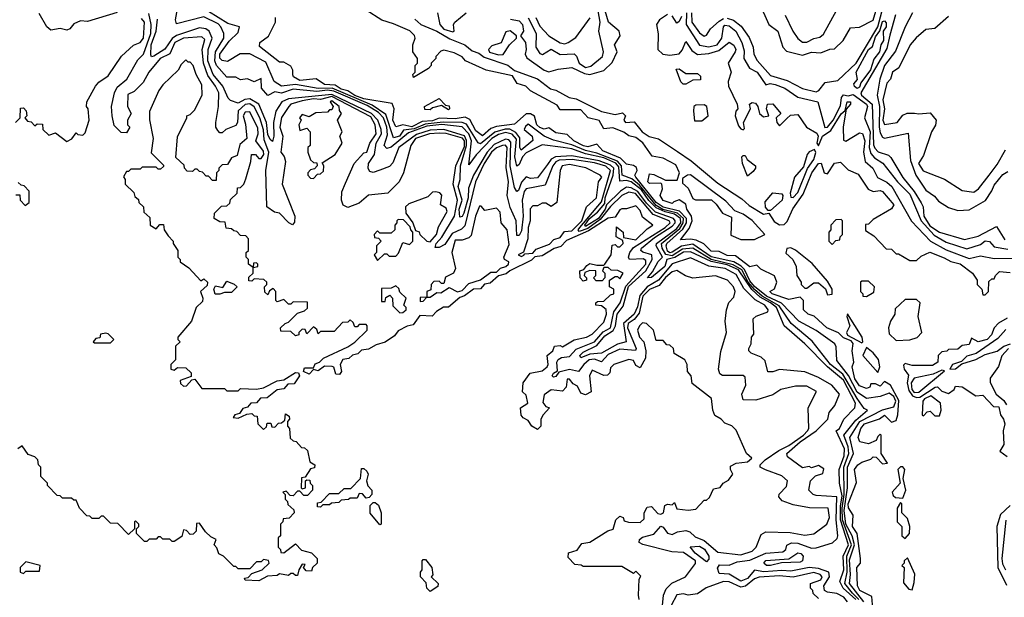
# Model space of a CAD drawing. Extents: x 2668140 to 2765664, y 823621 to 955240.
# Tile 205 of 256: x 2696698 to 2701009, y 868885 to 871416. Entities that reach past the tile are written whole.
import ezdxf

# ---------------------------------------------------------------- set-up
doc = ezdxf.new("R2010")
doc.units = 0

msp = doc.modelspace()

# ---------------------------------------------------------------- linework, layer by layer
at = {"layer": '0CON02XD'}
for points in [[(2699984.8, 870174.8), (2699940.6, 870200.6), (2699903.7, 870233.7), (2699845, 870319.2), (2699795, 870341.6), (2699725, 870355.7), (2699635, 870398.9), (2699605, 870397.5), (2699565.9, 870374.1), (2699531.2, 870365), (2699523.2, 870335), (2699465, 870285.8), (2699446.7, 870285), (2699469.2, 870310.8), (2699493.1, 870356.9), (2699512.5, 870375), (2699484.4, 870425), (2699485.6, 870435), (2699575, 870501.1), (2699592.5, 870525), (2699590.9, 870545), (2699565, 870563.4), (2699523.4, 870573.4), (2699485, 870590.8), (2699453.3, 870623.3), (2699420.4, 870670.4), (2699375.6, 870705.6), (2699355, 870711.3), (2699325, 870708.8), (2699321.2, 870771.2), (2699307.7, 870787.7), (2699255, 870811), (2699175, 870828), (2699115, 870850.4), (2699077.5, 870855), (2698985, 870868), (2698915, 870832.9), (2698899.5, 870815), (2698885, 870781.2), (2698875, 870774.2), (2698865.4, 870815), (2698872.6, 870892.6), (2698854.3, 870914.2), (2698825, 870921.1), (2698795, 870912.9), (2698765, 870894.6), (2698696.3, 870823.7), (2698665, 870780), (2698675.6, 870885), (2698665.2, 870915.2), (2698635, 870945.6), (2698545.8, 870955.8), (2698481.2, 870948.8), (2698400.3, 870919.7), (2698325, 870857.3), (2698305, 870850.8), (2698293.5, 870865), (2698308.5, 870911.5), (2698305.3, 870945), (2698290.8, 870985), (2698269, 871009), (2698219, 871039), (2698073.1, 871103.1), (2698045, 871107), (2697999.1, 871100.9), (2697895, 871110.5), (2697845, 871093.8), (2697815, 871099.2), (2697785, 871084), (2697756.2, 871115), (2697755, 871157.5), (2697725, 871143.3), (2697695, 871156.7), (2697665, 871152.5), (2697645, 871163.3), (2697605, 871164), (2697560, 871215), (2697552.1, 871235), (2697555.5, 871275), (2697591.9, 871335), (2697592.5, 871355), (2697579.2, 871385), (2697567.1, 871397.1), (2697505, 871427.8), (2697385, 871396.7), (2697380.6, 871415), (2697394.4, 871495)], [(2699935, 871490), (2699977.5, 871395), (2700017.5, 871365), (2700040, 871295), (2700055, 871277.5), (2700125, 871260), (2700165, 871273.3), (2700205, 871270), (2700245, 871286.7), (2700265, 871287.5), (2700303.3, 871325), (2700335, 871380), (2700375, 871382.5), (2700435, 871413.3), (2700465, 871518.8)], [(2700372.5, 868875), (2700345, 868903.3), (2700310.4, 868945), (2700321.1, 868995), (2700319.3, 869065), (2700340.3, 869115), (2700300.4, 869225), (2700299.4, 869275), (2700308.4, 869335), (2700306.9, 869455), (2700328.2, 869515), (2700325.5, 869545), (2700305.7, 869595), (2700358.5, 869661.5), (2700410, 869705), (2700395, 869712.5), (2700365, 869755.7), (2700302.4, 869862.4), (2700248.6, 869905), (2700167.7, 870007.7), (2700076, 870085), (2700022.6, 870162.6), (2699949.2, 870205), (2699915, 870233.7), (2699887.9, 870265), (2699859.2, 870319.2), (2699821.7, 870341.7), (2699725, 870365.3), (2699645, 870414.5), (2699600, 870410), (2699555, 870381.2), (2699527.4, 870387.4), (2699511.2, 870415), (2699508.1, 870435), (2699588.5, 870501.5), (2699603.6, 870525), (2699604, 870545), (2699577.7, 870567.7), (2699514.6, 870584.6), (2699485, 870601.4), (2699411.1, 870691.1), (2699377.9, 870717.9), (2699336.2, 870735), (2699333.3, 870775), (2699315.8, 870795.8), (2699225, 870831.5), (2699175, 870841.8), (2699115, 870867.3), (2699035, 870887.1), (2698995, 870905.8), (2698925, 870958), (2698912.1, 870947.9), (2698907.5, 870935), (2698942, 870905), (2698944.2, 870885.8), (2698893.9, 870843.9), (2698887.5, 870855), (2698888.3, 870898.3), (2698870.8, 870920.8), (2698844.5, 870935.5), (2698824, 870936), (2698777.9, 870922.1), (2698715, 870871.2), (2698705.9, 870875.9), (2698655, 870957.5), (2698635.5, 870965.5), (2698552.7, 870967.3), (2698472.7, 870957.2), (2698425, 870936.9), (2698379.1, 870930.9), (2698361.4, 870905), (2698335, 870898), (2698300.9, 871000.9), (2698241.5, 871041.5), (2698065.8, 871115.8), (2698005, 871113.8), (2697905, 871132.2), (2697845, 871123.8), (2697812.5, 871145), (2697775, 871230), (2697705, 871266), (2697663.6, 871266.4), (2697607.3, 871232.7), (2697585, 871236.7), (2697575, 871247.5), (2697574.3, 871265), (2697615, 871321.2), (2697655, 871360), (2697660, 871385), (2697608.8, 871398.8), (2697525, 871450.8)], [(2700433.9, 868836.1), (2700429.2, 868889.2), (2700376.7, 868915), (2700366.2, 868935), (2700363.3, 869015), (2700380, 869035), (2700380, 869055), (2700364.2, 869164.2), (2700344.2, 869195), (2700347.5, 869245), (2700326.7, 869276.7), (2700326, 869295), (2700361.7, 869388.3), (2700353.3, 869445), (2700367.5, 869465), (2700385, 869477.5), (2700425, 869490), (2700435, 869500), (2700448.3, 869498.3), (2700475, 869470), (2700497, 869473), (2700470, 869515), (2700470, 869595), (2700465, 869600), (2700455, 869590), (2700448.3, 869571.7), (2700415, 869557.5), (2700376.4, 869566.4), (2700368.8, 869585), (2700381.2, 869625), (2700397.5, 869645), (2700463, 869667), (2700485, 869682.5), (2700515, 869652.5), (2700535, 869660), (2700543.1, 869685), (2700547.8, 869747.8), (2700511.2, 869815), (2700485, 869830), (2700465, 869810), (2700445, 869820), (2700425, 869820), (2700420, 869805), (2700405, 869800), (2700375, 869811.2), (2700355, 869842.5), (2700343.3, 869895), (2700350, 869915), (2700343.3, 869965), (2700347.5, 869997.5), (2700338.3, 870008.3), (2700305, 870022.5), (2700283.6, 870043.6), (2700232.5, 870065), (2700177, 870117), (2700150, 870125), (2700130, 870145), (2700130, 870185), (2700115, 870200), (2700065, 870190), (2699992.5, 870215), (2699982.5, 870225), (2700003.3, 870236.7), (2700013.3, 870265), (2700003.3, 870293.3), (2699943, 870323), (2699925, 870340), (2699895, 870332.5), (2699831.7, 870381.7), (2699795, 870382), (2699760, 870400), (2699725, 870401.2), (2699693.3, 870433.3), (2699659.4, 870449.4), (2699635, 870454.2), (2699590.7, 870450.7), (2699629.4, 870500.6), (2699642, 870535), (2699640, 870555), (2699618.8, 870585), (2699615, 870607.5), (2699585, 870626.7), (2699561.7, 870618.3), (2699555, 870610), (2699515, 870623.3), (2699502.5, 870645), (2699512.5, 870675), (2699510, 870695), (2699505, 870700), (2699455, 870697.5), (2699447.5, 870705), (2699455, 870740), (2699475, 870737.5), (2699525, 870712.5), (2699577, 870713), (2699586.7, 870745), (2699570.3, 870780.3), (2699515, 870808.8), (2699467, 870817), (2699425.8, 870875.8), (2699395, 870900), (2699365, 870906.7), (2699342.7, 870922.7), (2699295, 870941.2), (2699255, 870937.5), (2699235, 870973.3), (2699187.5, 870985), (2699155, 871020), (2699065, 871020), (2699050.7, 871040.7), (2698935, 871103.3), (2698914.2, 871124.2), (2698876.4, 871136.4), (2698855, 871170), (2698740, 871195), (2698650, 871235), (2698635, 871252.5), (2698600.7, 871270.7), (2698555, 871282.5), (2698541.7, 871278.3), (2698520, 871255), (2698520, 871245), (2698500, 871225), (2698500, 871215), (2698488.3, 871201.7), (2698421.7, 871161.7), (2698420, 871175), (2698430, 871185), (2698430, 871215), (2698440, 871225), (2698440, 871245), (2698420, 871275), (2698420, 871305), (2698430, 871335), (2698427, 871347), (2698406.1, 871366.1), (2698335, 871397.5), (2698283, 871413), (2698215, 871457.5)], [(2698847.5, 871417.5), (2698885, 871411.2), (2698898.8, 871395), (2698903.3, 871365), (2698890, 871345), (2698912, 871315), (2698915.8, 871285), (2698911.2, 871265), (2698918, 871248), (2698994.2, 871194.2), (2699015, 871186.7), (2699055, 871198.8), (2699115, 871206), (2699170.3, 871180.3), (2699194.1, 871175.9), (2699255, 871193.3), (2699292.3, 871227.7), (2699313.3, 871275), (2699302.5, 871305), (2699326.7, 871345), (2699322.5, 871365), (2699276.7, 871405), (2699261.2, 871455)], [(2698925, 871423.3), (2698959.2, 871355), (2698957.5, 871295), (2698975, 871267.5), (2698987, 871263), (2699025, 871286.7), (2699063.8, 871263.8), (2699125, 871266.2), (2699135.9, 871255.9), (2699148, 871225), (2699175, 871206), (2699198.3, 871211.7), (2699250, 871255), (2699253.8, 871275), (2699233.8, 871365), (2699239.2, 871405), (2699231.4, 871455)], [(2699795, 871422.9), (2699823.4, 871413.4), (2699857.4, 871387.4), (2699892.5, 871337.5), (2699910, 871295), (2699912.5, 871265), (2699926.4, 871236.4), (2699985, 871171.4), (2700058.7, 871148.7), (2700125, 871114), (2700185, 871100), (2700197.5, 871105), (2700225, 871140), (2700280.7, 871149.3), (2700360, 871225), (2700455.2, 871384.8), (2700478.6, 871471.4)], [(2700050, 871435), (2700082.5, 871365), (2700105, 871332.5), (2700125, 871316.7), (2700145, 871316.7), (2700175, 871333.3), (2700200.7, 871339.3), (2700217.7, 871352.3), (2700273.9, 871456.1)], [(2696680, 870965), (2696700, 870985), (2696701.7, 871028.3), (2696715, 871030), (2696727, 871017), (2696730, 870995), (2696720, 870985), (2696731.7, 870971.7), (2696748.3, 870968.3), (2696765, 870950), (2696775, 870960), (2696798.3, 870958.3), (2696800, 870935), (2696825, 870910), (2696855, 870920), (2696905, 870882.5), (2696926.4, 870893.6), (2696945, 870920), (2696953, 870913), (2696975, 870910), (2696985, 870920), (2697002.5, 870975), (2696997.5, 871025), (2696990, 871035), (2696992.5, 871055), (2697030, 871125), (2697045, 871142.5), (2697085, 871170), (2697143.6, 871256.4), (2697195.9, 871304.1), (2697225, 871316.2), (2697240, 871335), (2697244, 871405), (2697231.2, 871421.2)], [(2697125, 871446.7), (2696995, 871407.5), (2696965, 871410), (2696935, 871397.5), (2696917.5, 871375), (2696905, 871370), (2696875, 871377.5), (2696835, 871370), (2696817.5, 871385), (2696783, 871443)], [(2699394.5, 870654.5), (2699365, 870660), (2699335, 870645.8), (2699285, 870596.9), (2699240.1, 870539.9), (2699185, 870500.5), (2699148, 870488), (2699143.5, 870495), (2699150.4, 870505), (2699245, 870617.5), (2699284.3, 870755), (2699265, 870774.4), (2699215, 870789.2), (2699116.4, 870803.6), (2699060.2, 870799.8), (2699045, 870792.5), (2699032.9, 870775), (2698999.1, 870690.9), (2698915.7, 870674.3), (2698906.6, 870663.4), (2698897.8, 870625), (2698902.2, 870555), (2698895, 870490), (2698885, 870470), (2698875, 870470), (2698871.4, 870535), (2698845, 870592.5), (2698832.9, 870645), (2698838.6, 870705), (2698828.3, 870768.3), (2698832.5, 870855), (2698825.7, 870865.7), (2698812.5, 870865), (2698785, 870854.3), (2698764.4, 870835), (2698732.2, 870785), (2698693.1, 870705), (2698647.4, 870512.6), (2698632.6, 870497.4), (2698591.8, 870478.2), (2698558.9, 870431.1), (2698535, 870417.1), (2698517.5, 870417.5), (2698522.2, 870435), (2698546.9, 870463.1), (2698601.9, 870555), (2698614.2, 870624.2), (2698595.8, 870695), (2698607.5, 870775), (2698645, 870860), (2698645.7, 870885), (2698636.6, 870896.6), (2698565, 870916.7), (2698535, 870918.5), (2698492.5, 870915), (2698431.4, 870895), (2698410, 870865), (2698378.8, 870745), (2698360, 870705), (2698310, 870655), (2698225, 870646.7), (2698185, 870612.5), (2698135, 870592.5), (2698113.6, 870603.6), (2698107.5, 870625), (2698108.3, 870661.7), (2698125, 870700), (2698162.5, 870785), (2698205, 870832.5), (2698217.5, 870835), (2698231.2, 870875), (2698259.2, 870915), (2698254.3, 870955), (2698235, 870989.4), (2698065, 871078.9), (2698015, 871065.4), (2697985, 871069.2), (2697935, 871060.5), (2697885, 871045.7), (2697876.2, 871035), (2697845, 870987.5), (2697837.5, 870945), (2697850, 870905), (2697841.2, 870835), (2697856.1, 870816.1), (2697861.2, 870795), (2697846.7, 870695), (2697902.9, 870555), (2697901.7, 870528.3), (2697892.5, 870517.5), (2697875.8, 870525.8), (2697835, 870567.5), (2697813, 870573), (2697780, 870595), (2697775.8, 870755), (2697789.1, 870835), (2697768.9, 870888.9), (2697765, 870932.5), (2697750, 870985), (2697725, 871034), (2697705, 871046.9), (2697685, 871044.3), (2697655, 871016.2), (2697651.2, 870965), (2697645, 870952.5), (2697600, 870935), (2697585, 870920), (2697575, 870920), (2697565, 870930), (2697557.5, 870945), (2697557.5, 870965), (2697568.8, 871035), (2697570, 871095), (2697556, 871125), (2697521.7, 871171.7), (2697502.5, 871225), (2697497.5, 871285), (2697509.2, 871329.2), (2697495, 871341.2), (2697415, 871334.2), (2697377.5, 871315), (2697355, 871266.7), (2697313.3, 871245), (2697263.3, 871185), (2697239.3, 871140.7), (2697199.3, 871100.7), (2697171.7, 871088.3), (2697170, 871035), (2697186.7, 871005), (2697170, 870975), (2697170, 870955), (2697180, 870945), (2697165, 870920), (2697141.7, 870921.7), (2697111.7, 870951.7), (2697102.5, 870995), (2697100, 871035), (2697112.5, 871095), (2697125, 871120), (2697167.5, 871155), (2697215, 871240), (2697240, 871265), (2697271.9, 871355), (2697274.3, 871395), (2697262.9, 871442.9)], [(2700322.5, 868865), (2700305.8, 868885), (2700275, 868901.1), (2700235, 868906.9), (2700221.4, 868915), (2700219.4, 868935), (2700242.9, 868975), (2700240, 868995), (2700195, 869010.7), (2700155, 869015.4), (2700075, 868999.1), (2700035, 869002.5), (2699956.2, 868996.2), (2699915, 869004), (2699885, 868967.8), (2699855.7, 868955.7), (2699805, 868986.2), (2699760, 868990), (2699753, 869013), (2699762.5, 869027.5), (2699803.9, 869026.1), (2699838.9, 869041.1), (2699895, 869047.5), (2699965, 869078.5), (2700040, 869085), (2700052, 869095), (2700056.2, 869113.8), (2700076.9, 869123.1), (2700105, 869122.5), (2700165, 869100.8), (2700185, 869101.4), (2700256.4, 869123.6), (2700277.8, 869142.2), (2700280.8, 869155), (2700272.9, 869225), (2700275.6, 869325), (2700185, 869331.2), (2700172.5, 869335), (2700153.3, 869355), (2700160, 869395), (2700183, 869417), (2700215, 869427.5), (2700218.3, 869448.3), (2700195, 869462.5), (2700165, 869452.5), (2700155, 869457.5), (2700125, 869452.5), (2700060, 869500), (2700056.7, 869515), (2700115, 869565.6), (2700185.7, 869615), (2700236.7, 869665), (2700242.5, 869695), (2700267.5, 869725), (2700287.5, 869775), (2700254.1, 869814.1), (2700195, 869848), (2700135, 869873.3), (2700025, 869882.5), (2699995, 869872.5), (2699973, 869873), (2699961.7, 869921.7), (2699945, 869937.5), (2699900, 869955), (2699890, 869965), (2699890, 869975), (2699900, 869995), (2699902.5, 870025), (2699911.7, 870038.3), (2699910, 870105), (2699923, 870117), (2699973.3, 870135), (2699975.8, 870145), (2699960, 870165), (2699918.6, 870188.6), (2699868.6, 870238.6), (2699835, 870298.9), (2699787.5, 870325), (2699715.9, 870335.9), (2699635, 870372.5), (2699555, 870346.2), (2699495.3, 870274.7), (2699445.6, 870245), (2699412.5, 870207.5), (2699402.4, 870157.6), (2699388.2, 870125), (2699342.1, 870085), (2699353.3, 870005), (2699315, 869994.4), (2699245, 869954.3), (2699195, 869950), (2699155, 869934), (2699151.2, 869945), (2699165, 869959.2), (2699225, 869988.9), (2699259.8, 870030.2), (2699295.9, 870054.1), (2699307.1, 870075), (2699313.8, 870125), (2699339.9, 870160.1), (2699363.8, 870246.2), (2699438.8, 870315), (2699467.9, 870365), (2699465.7, 870385), (2699426.7, 870396.7), (2699418, 870405), (2699420.6, 870415), (2699478.1, 870461.9), (2699555, 870510.8), (2699567.5, 870525), (2699568.5, 870535), (2699560, 870545), (2699481.7, 870571.7), (2699441.7, 870611.7), (2699405, 870662.5), (2699375, 870679.2), (2699355, 870681.8), (2699328.1, 870665), (2699267.5, 870605), (2699261.1, 870585), (2699232.5, 870545), (2699175, 870510), (2699172.9, 870515), (2699193.5, 870545), (2699228, 870572), (2699259.6, 870610.4), (2699260.8, 870635), (2699296.7, 870735), (2699298.9, 870765), (2699285, 870778.1), (2699235, 870797.2), (2699115, 870819.6), (2699044.6, 870815.4), (2699025.4, 870804.6), (2699008.3, 870781.7), (2698965, 870722.5), (2698935, 870720), (2698915, 870727.5), (2698895, 870703.3), (2698882.5, 870667.5), (2698875, 870662.5), (2698865, 870680), (2698845.9, 870775), (2698848.6, 870878.6), (2698839.2, 870889.2), (2698825, 870891.8), (2698775, 870868.2), (2698744.6, 870835), (2698684.6, 870735), (2698663, 870677), (2698661.5, 870635), (2698642.1, 870567.9), (2698635, 870553.3), (2698625, 870550), (2698622.9, 870585), (2698635.8, 870624.2), (2698617.5, 870685), (2698626.2, 870715), (2698627.5, 870775), (2698654.8, 870865), (2698655, 870886), (2698645, 870906.7), (2698555, 870934.6), (2698495, 870931.6), (2698435, 870911.9), (2698358.1, 870855), (2698331.2, 870788.8), (2698317.7, 870772.3), (2698275, 870756.7), (2698245, 870746.7), (2698231.2, 870751.2), (2698224, 870764), (2698225.7, 870785), (2698252.2, 870825), (2698258.2, 870875), (2698281.5, 870915), (2698280.4, 870935), (2698265.4, 870975), (2698238.5, 871005), (2698065, 871088.5), (2697875, 871068.5), (2697846.2, 871055), (2697819.2, 871015), (2697808.6, 870965), (2697811.2, 870905), (2697805, 870882.5), (2697795, 870890), (2697785, 870912.5), (2697778.6, 870965), (2697745.4, 871045.4), (2697705, 871068.5), (2697683.6, 871066.4), (2697655, 871050), (2697621.1, 871061.1), (2697611.1, 871071.1), (2697586.9, 871125), (2697545.5, 871175), (2697522.1, 871235), (2697523.3, 871285), (2697541.4, 871335), (2697528, 871365), (2697512.5, 871375), (2697485, 871379.2), (2697383.9, 871346.1), (2697366.1, 871333.9), (2697333.8, 871286.2), (2697285, 871256.2), (2697275, 871253.3), (2697271.7, 871261.7), (2697273.5, 871305), (2697295.5, 871365), (2697301.4, 871418.6)], [(2700393.6, 868865), (2700330.6, 868945), (2700335.6, 868985), (2700331.5, 869048.5), (2700352.8, 869115), (2700342.3, 869155), (2700314.7, 869205), (2700308.2, 869265), (2700322.9, 869365), (2700322.9, 869455), (2700349.4, 869515), (2700332.5, 869585), (2700376.9, 869655), (2700475, 869706.5), (2700525, 869720), (2700533.9, 869745), (2700525.2, 869765.2), (2700505, 869778.9), (2700465, 869764.4), (2700405.8, 869755.8), (2700365, 869784.3), (2700327.3, 869857.3), (2700275, 869922.5), (2700273, 869983), (2700266.7, 869995), (2700185, 870054), (2700110, 870095), (2700033.5, 870173.5), (2699968.1, 870205), (2699915, 870246.4), (2699895, 870272.2), (2699871.4, 870321.4), (2699856.3, 870336.3), (2699824.2, 870354.2), (2699725, 870377.1), (2699645, 870432.1), (2699595, 870423.8), (2699555, 870396.7), (2699545, 870394.6), (2699535, 870401.4), (2699527.8, 870425), (2699531.1, 870435), (2699601.6, 870498.4), (2699617.1, 870525), (2699617.9, 870545), (2699586.8, 870576.8), (2699515, 870594.2), (2699484.6, 870615), (2699395.8, 870725), (2699392, 870735), (2699401.2, 870755), (2699398, 870768), (2699385, 870777.5), (2699355, 870783.3), (2699328.5, 870808.5), (2699251.7, 870841.7), (2699225, 870870), (2699185, 870859.2), (2699167.1, 870862.9), (2699123.8, 870885), (2699095, 870913.3), (2699045, 870920), (2699015, 870941.2), (2698995, 870935.8), (2698975, 870943.5), (2698962.9, 870955), (2698952.3, 870992.3), (2698935, 871003.8), (2698915, 871003.3), (2698865, 870958), (2698785, 870948.1), (2698760.9, 870939.1), (2698725, 870906.2), (2698695, 870928), (2698668.5, 870978.5), (2698648.8, 870988.8), (2698605, 870981.1), (2698535, 870984.4), (2698505, 870972.5), (2698460.9, 870969.1), (2698415, 870946.4), (2698375, 870954.4), (2698345, 870946.7), (2698331.9, 870975), (2698338, 871025), (2698328.3, 871048.3), (2698205, 871068.5), (2698165, 871083.9), (2698135, 871103.5), (2698105, 871111.5), (2698079.4, 871129.4), (2698032.3, 871132.3), (2697996.1, 871156.1), (2697925, 871149.2), (2697897.5, 871165), (2697893.8, 871173.8), (2697893.3, 871195), (2697885, 871212.5), (2697855, 871230), (2697835, 871230), (2697748.3, 871298.3), (2697750, 871315), (2697787, 871343), (2697817.5, 871405), (2697817.5, 871425)], [(2698428, 871418), (2698454, 871394), (2698525, 871365.8), (2698581.4, 871331.4), (2698647.5, 871305), (2698679.2, 871279.2), (2698708.3, 871268.3), (2698731.4, 871251.4), (2698835.8, 871215.8), (2698865, 871193.3), (2698965, 871156.7), (2699022.7, 871112.7), (2699045, 871107.5), (2699104, 871074), (2699135, 871068.8), (2699245, 871013.8), (2699305, 871000), (2699337, 871007), (2699350, 870995), (2699342.5, 870975), (2699350, 870965), (2699388.3, 870968.3), (2699424, 870924), (2699454.2, 870904.2), (2699495, 870893.8), (2699578.8, 870838.8), (2699637.5, 870797.5), (2699755, 870698.8), (2699860.3, 870630.3), (2699892.2, 870602.2), (2699955, 870564), (2699978.3, 870568.3), (2700001.8, 870531.8), (2700025, 870516.7), (2700045, 870518.6), (2700058.9, 870531.1), (2700083.4, 870586.6), (2700128.8, 870651.2), (2700166.2, 870745), (2700195, 870786.2), (2700206.4, 870786.4), (2700220, 870745), (2700235, 870740), (2700265, 870787.5), (2700291.7, 870791.7), (2700325, 870757.5), (2700369.3, 870739.3), (2700413.6, 870673.6), (2700435, 870662.5), (2700465, 870666.7), (2700475, 870662.5), (2700526, 870605), (2700515, 870587.5), (2700435, 870540), (2700415, 870520), (2700401.7, 870518.3), (2700401.7, 870491.7), (2700438.3, 870468.3), (2700491.7, 870411.7), (2700515, 870410), (2700535, 870390), (2700545, 870390), (2700595, 870360), (2700625, 870360), (2700645, 870380), (2700683.3, 870396.7), (2700745, 870372.5)], [(2698527.5, 871445), (2698537.5, 871395), (2698555, 871374.3), (2698595, 871362.5), (2698600, 871365), (2698597.5, 871395), (2698602.5, 871405), (2698652.5, 871445)], [(2698958, 871425), (2698975, 871386.7), (2699014.2, 871344.2), (2699065, 871314), (2699085, 871310), (2699100, 871315), (2699133, 871337), (2699196.4, 871423.6)], [(2699535, 871438.8), (2699500, 871415), (2699486.2, 871395), (2699493.6, 871353.6), (2699492.5, 871285), (2699514.1, 871264.1), (2699545, 871260), (2699585, 871266.7), (2699598.3, 871281.7), (2699615, 871320), (2699640.5, 871280.5), (2699665, 871263.8), (2699715, 871267.1), (2699759.7, 871280.3), (2699805, 871316.7), (2699824.2, 871304.2), (2699833.8, 871285), (2699831.2, 871275), (2699800, 871225), (2699812.5, 871185), (2699800, 871145), (2699801.2, 871125), (2699840, 871045), (2699842.5, 871025), (2699833.3, 871015), (2699831.2, 870995), (2699845, 870950), (2699855, 870937.5), (2699865, 870932.5), (2699871.7, 870938.3), (2699867.5, 870965), (2699897.5, 871025), (2699893.3, 871045), (2699905, 871052.5), (2699919.3, 871049.3), (2699930, 871035), (2699937.5, 871005), (2699955, 870990), (2699977.5, 870995), (2699967.5, 871025), (2699972.5, 871045), (2699995, 871047.5), (2700030, 871005), (2700010, 870985), (2700012.5, 870965), (2700025, 870950), (2700057, 870983), (2700073, 870997), (2700105, 871000), (2700142.5, 870945), (2700188.8, 870918.8), (2700193.8, 870905), (2700187.5, 870875), (2700195, 870862.5), (2700213.3, 870905), (2700249.3, 870930.7), (2700295, 871003.8), (2700311.7, 871018.3), (2700321.2, 871055), (2700335, 871056), (2700336.2, 871045), (2700316.4, 871023.6), (2700313, 871007), (2700303.8, 870945), (2700305, 870887.5), (2700315, 870883.8), (2700375, 870920), (2700387.7, 870917.7), (2700398.9, 870885), (2700392, 870835), (2700400, 870795), (2700433.3, 870765), (2700454.1, 870724.1), (2700495, 870703.8), (2700516.2, 870685), (2700603.1, 870533.1), (2700685.7, 870445.7), (2700755, 870407.5), (2700855, 870370), (2700905, 870381.2), (2700965, 870368.8), (2701055, 870371.2)], [(2699595, 871430), (2699585, 871407.5), (2699575, 871400), (2699555, 871432.5)], [(2699617.8, 871445), (2699615.7, 871395), (2699674.4, 871304.4), (2699715, 871296), (2699751.2, 871305), (2699772.5, 871335), (2699778.8, 871385), (2699785, 871391.2), (2699805, 871388.8), (2699833.8, 871365), (2699860, 871315), (2699869.5, 871279.5), (2699869.2, 871245), (2699892.9, 871202.9), (2699926.2, 871185), (2699965, 871130), (2699984, 871136), (2700005, 871131.2), (2700047.5, 871115), (2700105, 871076.7), (2700192.5, 871055), (2700222.7, 870942.7), (2700235, 870944.2), (2700259.4, 870975), (2700291.5, 871038.5), (2700295.8, 871074.2), (2700305, 871086), (2700325, 871082.5), (2700347.7, 871087.7), (2700405.8, 871045), (2700410, 871035), (2700397.5, 870985), (2700422.2, 870925), (2700417.8, 870855), (2700425, 870830), (2700440.9, 870810.9), (2700477, 870787), (2700542, 870705), (2700595, 870651.2), (2700644.5, 870534.5), (2700701.2, 870471.2), (2700755, 870440.8), (2700845, 870412), (2700905, 870431.2), (2700925, 870446.7), (2700943.6, 870443.6), (2700965, 870420), (2701025, 870410.8)], [(2699640, 871445), (2699640.8, 871405), (2699675, 871357.5), (2699695, 871343.3), (2699705, 871347.5), (2699722.5, 871375), (2699760.7, 871409.3), (2699779.1, 871420.9)], [(2700365, 871114.2), (2700352.7, 871122.7), (2700350, 871135), (2700366.1, 871153.9), (2700360.6, 871185), (2700414.4, 871285), (2700431.7, 871298.3), (2700445, 871340), (2700463.8, 871366.2), (2700475, 871407.5), (2700485, 871411.2), (2700491.7, 871401.7), (2700491.9, 871385), (2700479.2, 871365), (2700479.4, 871325), (2700468, 871305), (2700462, 871275), (2700437.9, 871242.1), (2700423.8, 871196.2), (2700381.2, 871138.8), (2700375, 871120), (2700365, 871114.2)], [(2700532.5, 871437.5), (2700507.7, 871347.7), (2700495, 871288.8), (2700380.8, 871095), (2700384.2, 871085), (2700430.9, 871045), (2700436.8, 870866.8), (2700442.6, 870852.6), (2700456.7, 870836.7), (2700502, 870822), (2700512.3, 870812.3), (2700564.5, 870724.5), (2700615, 870662.5), (2700645, 870613.8), (2700653.1, 870595), (2700656.9, 870555), (2700683.2, 870513.2), (2700725, 870484.4), (2700835, 870452), (2700895, 870467.5), (2700975, 870510), (2701011.5, 870451.5)], [(2700606.7, 871445), (2700574.4, 871385), (2700532.4, 871277.6), (2700484.5, 871215), (2700464.3, 871155), (2700452.9, 871085), (2700461.8, 871035), (2700460.8, 870945), (2700465, 870920), (2700475, 870901.2), (2700485, 870896.2), (2700588.3, 870918.3), (2700598.7, 870798.7), (2700621.4, 870735), (2700665, 870668.8), (2700703, 870643), (2700720.7, 870620.7), (2700765, 870592.5), (2700805, 870580), (2700855, 870582.5), (2700925.9, 870624.1), (2700954.2, 870665.8), (2700965, 870690), (2701003, 870737), (2701025, 870750)], [(2700765, 871430), (2700705, 871377.5), (2700665, 871372.5), (2700623.6, 871336.4), (2700597.5, 871305), (2700546.7, 871205), (2700520, 871185), (2700510, 871155), (2700495, 871137.5), (2700477.5, 871065), (2700484.2, 871025), (2700477.5, 870975), (2700485, 870956.7), (2700540, 870965), (2700565, 870997.5), (2700583.6, 871006.4), (2700616.4, 871006.4)], [(2698795, 871262), (2698815, 871263.3), (2698842.5, 871305), (2698872.5, 871335), (2698872.5, 871345), (2698845, 871366.7), (2698827, 871363), (2698806.2, 871313.8), (2698765, 871301.2), (2698750, 871285), (2698755, 871272.9), (2698795, 871262)], [(2699415, 869890), (2699395, 869900), (2699385, 869922.5), (2699365, 869926.7), (2699300, 869905), (2699285, 869890), (2699281.7, 869868.3), (2699271.7, 869858.3), (2699255, 869857.5), (2699205, 869880), (2699193.3, 869855), (2699200, 869785), (2699175, 869772.5), (2699155, 869780), (2699140, 869810), (2699120.7, 869820.7), (2699105, 869840), (2699095, 869840), (2699090, 869805), (2699075, 869787.5), (2699025, 869793.3), (2698995, 869772.5), (2698988.3, 869738.3), (2699001.7, 869721.7), (2699017.5, 869715), (2698990, 869685), (2698980, 869665), (2698980, 869635), (2698965, 869620), (2698940, 869635), (2698925, 869660), (2698901.7, 869671.7), (2698893, 869683), (2698890, 869715), (2698922.5, 869735), (2698915, 869770), (2698900, 869785), (2698902.5, 869825), (2698933.6, 869866.4), (2698985, 869876.7), (2699007.5, 869895), (2699012.5, 869905), (2699007.5, 869945), (2699032.5, 869965), (2699040, 869985), (2699065, 869987.5), (2699075, 869982.5), (2699125, 870013.3), (2699180, 870025), (2699205, 870037.5), (2699255, 870090), (2699266.7, 870125), (2699266.2, 870146.2), (2699245, 870162.5), (2699220, 870165), (2699220, 870175), (2699228.3, 870181.7), (2699255, 870182.5), (2699285, 870210), (2699300, 870215), (2699300, 870235), (2699280, 870245), (2699280, 870275), (2699305, 870290), (2699315, 870290), (2699325, 870280), (2699340, 870305), (2699316.4, 870316.4), (2699288.3, 870318.3), (2699275, 870330), (2699255, 870330), (2699250, 870315), (2699260, 870305), (2699260, 870285), (2699248.3, 870271.7), (2699221.7, 870271.7), (2699210, 870285), (2699220, 870295), (2699220, 870315), (2699195, 870317.5), (2699171.7, 870308.3), (2699170, 870295), (2699180, 870285), (2699180, 870275), (2699165, 870270), (2699152.5, 870285), (2699150, 870315), (2699168.3, 870321.7), (2699180.7, 870339.3), (2699195, 870347.5), (2699225, 870340), (2699255, 870340), (2699260, 870345), (2699287.5, 870385), (2699291.7, 870428.3), (2699305, 870430), (2699315, 870420), (2699325, 870420), (2699340, 870435), (2699338.3, 870448.3), (2699310, 870465), (2699311.7, 870508.3), (2699340, 870485), (2699341.7, 870461.7), (2699395, 870451.2), (2699445, 870500), (2699470, 870515), (2699425, 870550), (2699415, 870580), (2699395, 870600), (2699355, 870587.5), (2699335, 870587.5), (2699325, 870582.5), (2699305, 870550), (2699275, 870546.7), (2699189.1, 870490.9), (2699091.9, 870448.1), (2699068, 870422), (2699037.4, 870412.6), (2698985, 870381.5), (2698952.9, 870377.1), (2698938.5, 870361.5), (2698844.2, 870315.8), (2698828.3, 870301.7), (2698795, 870293.8), (2698758.5, 870261.5), (2698732.4, 870257.6), (2698715, 870237.1), (2698685, 870234.3), (2698645, 870206), (2698625, 870199.2), (2698575, 870156), (2698554.2, 870155.8), (2698522.9, 870137.1), (2698503.7, 870116.3), (2698450.7, 870119.3), (2698420.7, 870079.3), (2698395, 870073.5), (2698355, 870051.9), (2698339.4, 870030.6), (2698297.9, 870002.1), (2698258.6, 869991.4), (2698225, 869972), (2698195, 869968.1), (2698178.3, 869951.7), (2698155, 869945.8), (2698138.7, 869931.3), (2698113.3, 869926.7), (2698101.2, 869905), (2698106.7, 869875), (2698098.8, 869861.2), (2698082, 869862), (2698073, 869893), (2698066.4, 869896.4), (2698032.5, 869897.5), (2698005, 869877.5), (2697985, 869882.5), (2697965, 869862), (2697940, 869875), (2697945, 869890), (2697985, 869890), (2697992, 869908), (2698010, 869915), (2698027.5, 869932.5), (2698135, 869982.5), (2698165, 870002.5), (2698220, 870055), (2698220, 870075), (2698215, 870080), (2698185, 870080), (2698175, 870070), (2698165, 870070), (2698158.3, 870088.3), (2698145, 870100), (2698135, 870090), (2698111.7, 870088.3), (2698075, 870050), (2698015, 870050), (2698005, 870040), (2697998.3, 870058.3), (2697985, 870070), (2697955, 870040), (2697948.3, 870058.3), (2697935, 870060), (2697920, 870045), (2697920, 870035), (2697905, 870030), (2697885, 870050), (2697841.7, 870051.7), (2697840, 870065), (2697860, 870085), (2697875, 870090), (2697915, 870130), (2697945, 870140), (2697958.3, 870151.7), (2697958.3, 870178.3), (2697895, 870180), (2697885, 870170), (2697875, 870170), (2697855, 870190), (2697825, 870180), (2697820, 870185), (2697820, 870225), (2697808.3, 870238.3), (2697791.7, 870228.3), (2697785, 870210), (2697771.7, 870221.7), (2697770, 870245), (2697780, 870255), (2697780, 870265), (2697767.5, 870277.5), (2697725, 870280), (2697715, 870270), (2697701.7, 870271.7), (2697701.7, 870288.3), (2697720, 870305), (2697720, 870330), (2697740, 870335), (2697740, 870345), (2697735, 870350), (2697721.7, 870348.3), (2697720, 870330), (2697700, 870345), (2697700, 870365), (2697690, 870375), (2697690, 870395), (2697700, 870405), (2697700, 870455), (2697688.3, 870468.3), (2697665, 870470), (2697648.3, 870488.3), (2697635, 870490), (2697625, 870500), (2697601.7, 870501.7), (2697598.3, 870528.3), (2697575, 870530), (2697550, 870545), (2697551.7, 870568.3), (2697581.7, 870598.3), (2697605, 870600), (2697618.3, 870611.7), (2697621.7, 870628.3), (2697650, 870655), (2697651.7, 870678.3), (2697665, 870680), (2697680, 870695), (2697688.3, 870718.3), (2697710, 870795), (2697712.5, 870825), (2697730, 870825), (2697745, 870807.5), (2697755, 870807.5), (2697767.1, 870825), (2697765, 870840), (2697732.5, 870885), (2697742, 870915), (2697740.3, 870940.3), (2697705, 871011.2), (2697685, 871010), (2697676.2, 870995), (2697687.3, 870957.3), (2697692.5, 870895), (2697661.7, 870868.3), (2697650, 870820), (2697625, 870810), (2697608.3, 870781.7), (2697585, 870780), (2697570, 870765), (2697570, 870755), (2697560, 870745), (2697558.3, 870711.7), (2697541.7, 870711.7), (2697525, 870730), (2697515, 870730), (2697498.3, 870748.3), (2697485, 870750), (2697475, 870760), (2697465, 870760), (2697455, 870750), (2697431.7, 870751.7), (2697420, 870765), (2697418.3, 870778.3), (2697381.7, 870811.7), (2697388.3, 870901.7), (2697430, 870985), (2697430, 870995), (2697445, 871000), (2697465, 871020), (2697497, 871087), (2697495, 871130), (2697470, 871175), (2697457.5, 871215), (2697445, 871230), (2697435, 871230), (2697425, 871240), (2697405, 871220), (2697392.5, 871195), (2697325, 871130), (2697307.5, 871105), (2697267, 871013), (2697267, 870977), (2697282.5, 870895), (2697273, 870833), (2697328.3, 870778.3), (2697328.3, 870771.7), (2697315, 870760), (2697305, 870760), (2697295, 870770), (2697235, 870770), (2697225, 870760), (2697185, 870760), (2697175, 870750), (2697165, 870750), (2697152.5, 870727.5), (2697160, 870715), (2697160, 870695), (2697198.3, 870658.3), (2697201.7, 870641.7), (2697218.3, 870628.3), (2697220, 870615), (2697240, 870595), (2697241.7, 870571.7), (2697268.3, 870548.3), (2697270, 870515), (2697295, 870500), (2697311.7, 870518.3), (2697328.3, 870518.3), (2697330, 870495), (2697348.3, 870468.3), (2697370, 870445), (2697370, 870435), (2697390, 870405), (2697390, 870375), (2697400, 870365), (2697400, 870355), (2697438.3, 870328.3), (2697491.7, 870271.7), (2697505, 870280), (2697520, 870265), (2697518.3, 870251.7), (2697490, 870225), (2697500, 870195), (2697498.3, 870181.7), (2697470, 870155), (2697450, 870095), (2697390, 870025), (2697390, 870015), (2697400, 870005), (2697380, 869985), (2697380, 869925), (2697360, 869905), (2697360, 869885), (2697375, 869880), (2697388.3, 869891.7), (2697425, 869890), (2697448.3, 869868.3), (2697448.3, 869851.7), (2697400, 869835), (2697401.7, 869821.7), (2697415, 869810), (2697428.3, 869811.7), (2697451.7, 869838.3), (2697465, 869840), (2697495, 869800), (2697595, 869800), (2697605, 869790), (2697655, 869790), (2697665, 869800), (2697735, 869797.5), (2697765, 869803.3), (2697825, 869833.3), (2697855, 869837.5), (2697905, 869870), (2697918.3, 869868.3), (2697922.5, 869855), (2697899.1, 869820.9), (2697871.4, 869818.6), (2697855, 869798.6), (2697825.7, 869794.3), (2697781.4, 869758.6), (2697752.3, 869757.7), (2697735, 869736.7), (2697710, 869735), (2697695, 869717.5), (2697675, 869712.5), (2697660, 869690), (2697640, 869685), (2697633.3, 869673.3), (2697655, 869670), (2697693, 869687), (2697715, 869690), (2697725, 869680), (2697738.3, 869678.3), (2697740, 869645), (2697765, 869620), (2697778.3, 869631.7), (2697781.7, 869648.3), (2697798.3, 869648.3), (2697801.7, 869631.7), (2697815, 869630), (2697831.7, 869648.3), (2697845, 869650), (2697858.3, 869661.7), (2697861.7, 869688.3), (2697878.3, 869678.3), (2697880, 869665), (2697870, 869655), (2697870, 869635), (2697880, 869625), (2697881.7, 869581.7), (2697895, 869570), (2697908.3, 869568.3), (2697931.7, 869541.7), (2697945, 869540), (2697958.3, 869528.3), (2697968.3, 869478.3), (2697990, 869465), (2697988.3, 869451.7), (2697971.7, 869448.3), (2697948.3, 869411.7), (2697931.7, 869408.3), (2697930, 869365), (2697935, 869360)], [(2699615, 871132.5), (2699603, 871133), (2699593, 871143), (2699571.7, 871198.3), (2699585, 871200), (2699615, 871180), (2699665, 871180), (2699678.3, 871168.3), (2699678.3, 871151.7), (2699645, 871150), (2699615, 871132.5)], [(2698575, 871020), (2698545, 871040), (2698505, 871030), (2698495, 871020), (2698471.7, 871021.7), (2698470, 871035), (2698535, 871070), (2698561.7, 871041.7), (2698578.3, 871038.3), (2698580, 871025), (2698575, 871020)], [(2697985, 870720), (2698001.7, 870738.3), (2698015, 870740), (2698028.3, 870751.7), (2698030, 870775), (2698021.7, 870788.3), (2698080, 870825), (2698110, 870875), (2698100, 870905), (2698110, 870925), (2698090, 870975), (2698107.5, 871005), (2698098.3, 871018.3), (2698097.5, 871035), (2698065, 871060), (2698057.5, 871055), (2698070, 871035), (2698065, 871020), (2698055, 871020), (2698045, 871010), (2697995, 871007.5), (2697965, 870990), (2697935, 871000), (2697922.5, 870985), (2697930, 870975), (2697920, 870955), (2697925, 870930), (2697955, 870940), (2697970, 870925), (2697970, 870865), (2697960, 870855), (2697960, 870835), (2697971.7, 870801.7), (2697985, 870790), (2697998.3, 870788.3), (2698000, 870775), (2697988.3, 870761.7), (2697971.7, 870758.3), (2697960, 870745), (2697960, 870735), (2697971.7, 870721.7), (2697985, 870720)], [(2699685, 870972.5), (2699712.5, 870995), (2699706.7, 871035), (2699695, 871043.3), (2699658.3, 871041.7), (2699650, 871035), (2699647.5, 871015), (2699653, 870973), (2699685, 870972.5)], [(2700616.4, 871006.4), (2700635, 871002.5), (2700685, 871007.5), (2700710, 870975), (2700707, 870953), (2700690, 870925), (2700655, 870820), (2700633.8, 870786.2), (2700653.9, 870753.9), (2700747, 870717), (2700825, 870667.5), (2700875, 870660), (2700895.9, 870674.1), (2700943.3, 870735), (2700978.3, 870781.7), (2701013.9, 870846.1)], [(2700085, 870636.7), (2700105, 870658.8), (2700146.9, 870763.1), (2700175, 870803.3), (2700183.3, 870833.3), (2700177.5, 870847.5), (2700155, 870836.2), (2700146.2, 870825), (2700129.2, 870770.8), (2700090, 870725), (2700071.4, 870655), (2700075, 870637.5), (2700085, 870636.7)], [(2699885, 870730), (2699863.3, 870785), (2699860, 870815), (2699865, 870820), (2699875, 870820), (2699883.3, 870803.3), (2699920, 870775), (2699920, 870765), (2699909.3, 870750.7), (2699885, 870730)], [(2698895, 870377.5), (2698905, 870383.3), (2698910, 870390), (2698945, 870393.3), (2698959.7, 870410.3), (2699017.6, 870432.4), (2699036.8, 870453.2), (2699065, 870462), (2699082.9, 870487.1), (2699115, 870490.8), (2699159.2, 870535), (2699180, 870595), (2699223.3, 870635), (2699232.5, 870705), (2699246.7, 870725), (2699240, 870735), (2699176.1, 870766.1), (2699105, 870781.2), (2699073.3, 870775), (2699063.8, 870755), (2699050, 870615), (2699025, 870597.5), (2699001.7, 870611.7), (2698985, 870612.5), (2698965, 870600), (2698945, 870600), (2698933, 870587), (2698933.3, 870535), (2698924, 870505), (2698922.5, 870455), (2698903.3, 870396.7), (2698880, 870385), (2698895, 870377.5)], [(2699915, 870452.5), (2699960, 870475), (2699905.6, 870535.6), (2699865, 870564.2), (2699828.8, 870578.8), (2699790.3, 870620.3), (2699635.7, 870735.7), (2699622.5, 870735), (2699600.7, 870719.3), (2699599.3, 870699.3), (2699625, 870677.5), (2699645, 870632.5), (2699657, 870627), (2699727.1, 870627.1), (2699747.9, 870607.9), (2699775, 870567.5), (2699815, 870550), (2699811.7, 870471.7), (2699855, 870452.5), (2699915, 870452.5)], [(2696681.7, 870648.3), (2696698.3, 870648.3), (2696700, 870625), (2696721.7, 870601.7), (2696740, 870615), (2696740, 870665), (2696718.3, 870688.3), (2696705, 870690), (2696691.7, 870701.7)], [(2698495, 870442.5), (2698522.5, 870475), (2698532.3, 870507.7), (2698570, 870575), (2698565, 870590), (2698540, 870605), (2698547, 870647), (2698537, 870657), (2698520.7, 870660.7), (2698505, 870660), (2698485, 870640), (2698401.2, 870608.8), (2698387.5, 870595), (2698388.3, 870568.3), (2698420, 870525), (2698431.7, 870491.7), (2698446.4, 870486.4), (2698450, 870475), (2698480, 870445), (2698495, 870442.5)], [(2699510.8, 868835), (2699517.1, 868895), (2699528.1, 868921.9), (2699552.9, 868947.1), (2699612.5, 868975), (2699657, 869033), (2699656.7, 869045), (2699605, 869081.2), (2699553.6, 869083.6), (2699425.8, 869115.8), (2699410, 869125), (2699411.2, 869138.8), (2699425, 869149.2), (2699475, 869161.2), (2699505, 869196.7), (2699515, 869192.5), (2699535, 869166.7), (2699555, 869160), (2699578.3, 869171.7), (2699615, 869177.5), (2699631.7, 869171.7), (2699655, 869150), (2699695, 869133.3), (2699755, 869083.3), (2699855, 869071.2), (2699905, 869087.5), (2699922.5, 869105), (2699945, 869160), (2699965, 869172.5), (2700071.7, 869168.3), (2700135, 869157.5), (2700175, 869162.5), (2700232.5, 869205), (2700243.3, 869235), (2700237.5, 869275), (2700156.4, 869276.4), (2700085, 869290), (2700037, 869307), (2700022.5, 869325), (2700023.6, 869336.4), (2700055, 869370), (2700060, 869395), (2700035, 869417.5), (2699963.3, 869443.3), (2699940, 869455), (2699940, 869465), (2699962.1, 869487.9), (2700021.1, 869528.9), (2700065, 869549.4), (2700129.2, 869595), (2700146.7, 869615), (2700152.5, 869625), (2700150, 869715), (2700187, 869787), (2700145, 869810), (2700095, 869810), (2700030, 869795), (2699995, 869772.5), (2699921.7, 869748.3), (2699865, 869750), (2699860, 869775), (2699877.5, 869815), (2699875, 869850), (2699865, 869857.5), (2699775, 869857.5), (2699763.6, 869863.6), (2699757.5, 869885), (2699768.3, 869961.7), (2699792.5, 870045), (2699787.5, 870095), (2699792.5, 870145), (2699803, 870177), (2699825, 870200), (2699830, 870225), (2699823.3, 870245), (2699797.5, 870275), (2699745, 870293.3), (2699645, 870282.5), (2699613.3, 870293.3), (2699575, 870317.5), (2699555, 870311.2), (2699525, 870286), (2699498.5, 870251.5), (2699455, 870232.9), (2699426.9, 870205), (2699410, 870130), (2699388.3, 870101.7), (2699362.5, 870085), (2699358.6, 870065), (2699397.5, 869975), (2699393.6, 869966.4), (2699377.1, 869967.1), (2699325, 869972.5), (2699275, 869948.6), (2699245, 869916.2), (2699215, 869928.1), (2699191.2, 869925), (2699167.5, 869905), (2699145, 869873.8), (2699105, 869882.9), (2699058.3, 869871.7), (2699045, 869852.5), (2699035, 869850), (2699030, 869855), (2699035, 869866.7), (2699052.5, 869877.5), (2699050, 869915), (2699055, 869926.2), (2699070, 869935), (2699105, 869940), (2699135, 869972.5), (2699215, 870004.4), (2699252.1, 870047.9), (2699285, 870066), (2699299.5, 870135), (2699326.9, 870175), (2699352.5, 870247.5), (2699440, 870345), (2699440, 870360), (2699428.3, 870368.3), (2699367.5, 870365), (2699363.8, 870375), (2699370, 870395), (2699385, 870417.5), (2699524.2, 870505), (2699545.7, 870525), (2699541.2, 870535), (2699472.2, 870562.2), (2699394.5, 870654.5)], [(2699985, 870580), (2699975, 870580), (2699963.9, 870593.9), (2699961.7, 870618.3), (2699995, 870656.7), (2700035, 870652.5), (2700040, 870645), (2700036.2, 870625), (2699985, 870580)], [(2698451.7, 870181.7), (2698465, 870182.5), (2698480, 870200), (2698495, 870200), (2698525, 870220), (2698541.7, 870218.3), (2698578.3, 870241.7), (2698615, 870224), (2698635, 870228.8), (2698665, 870260), (2698715, 870276.2), (2698760.5, 870309.5), (2698785, 870310), (2698802.7, 870327.3), (2698826, 870334), (2698837.5, 870345), (2698840, 870355), (2698820, 870365), (2698817.5, 870375), (2698840.7, 870430.7), (2698832.5, 870495), (2698806.7, 870525), (2698801.7, 870571.7), (2698785, 870590), (2698735, 870580), (2698718.3, 870598.3), (2698711.7, 870598.3), (2698693.3, 870555), (2698675, 870470), (2698665, 870460), (2698635, 870450), (2698605, 870450), (2698590, 870395), (2698606.7, 870325), (2698597.5, 870305), (2698561.7, 870288.3), (2698555, 870260), (2698545, 870260), (2698535, 870270), (2698511.7, 870268.3), (2698500, 870255), (2698498.3, 870231.7), (2698480, 870225), (2698480, 870200), (2698451.7, 870198.3), (2698451.7, 870181.7)], [(2698265, 870360), (2698295, 870390), (2698305, 870390), (2698315, 870380), (2698345, 870380), (2698357, 870393), (2698375, 870440), (2698405, 870430), (2698420, 870445), (2698420, 870485), (2698410, 870495), (2698408.3, 870508.3), (2698378.3, 870538.3), (2698355, 870540), (2698350, 870535), (2698350, 870525), (2698340, 870515), (2698340, 870495), (2698325, 870480), (2698275, 870480), (2698265, 870490), (2698250, 870475), (2698251.7, 870461.7), (2698268.3, 870458.3), (2698280, 870445), (2698260, 870425), (2698260, 870395), (2698250, 870385), (2698265, 870360)], [(2700255, 870430), (2700271.7, 870448.3), (2700288.3, 870451.7), (2700290, 870465), (2700300, 870475), (2700300, 870535), (2700295, 870540), (2700271.7, 870538.3), (2700250, 870515), (2700250, 870495), (2700240, 870485), (2700240, 870445), (2700255, 870430)], [(2700235, 870210), (2700255, 870212.5), (2700256, 870235), (2700235, 870270), (2700167.6, 870347.6), (2700095, 870406.2), (2700075, 870416), (2700057, 870413), (2700053, 870393), (2700082.5, 870365), (2700097.5, 870335), (2700100, 870295), (2700120, 870265), (2700120, 870255), (2700135, 870240), (2700145, 870240), (2700175, 870262.5), (2700195, 870262.5), (2700226.2, 870236.2), (2700235, 870210)], [(2700745, 870372.5), (2700775, 870356.7), (2700815, 870346.2), (2700870, 870305), (2700890, 870275), (2700890, 870255), (2700910, 870235), (2700915, 870210), (2700925, 870210), (2700940, 870225), (2700941.7, 870268.3), (2700955, 870280), (2700965, 870280), (2700970, 870295), (2700988.3, 870311.7), (2701035, 870307.5)], [(2697575, 870212.5), (2697553.3, 870213.3), (2697547.5, 870235), (2697555, 870250), (2697587.5, 870242.5), (2697605, 870270), (2697637, 870257), (2697650, 870245), (2697625, 870220), (2697595, 870220), (2697575, 870212.5)], [(2698361.7, 870131.7), (2698375, 870132.5), (2698390, 870145), (2698390, 870155), (2698380, 870165), (2698390, 870195), (2698361.7, 870221.7), (2698358.3, 870238.3), (2698345, 870250), (2698325, 870240), (2698281.7, 870238.3), (2698281.7, 870181.7), (2698298.3, 870181.7), (2698301.7, 870198.3), (2698318.3, 870208.3), (2698330, 870195), (2698331.7, 870161.7), (2698361.7, 870131.7)], [(2700405, 870202.5), (2700438.3, 870221.7), (2700440, 870245), (2700415, 870270), (2700385, 870270), (2700380, 870265), (2700380, 870225), (2700390, 870215), (2700390, 870205), (2700405, 870202.5)], [(2700358.2, 868875), (2700303.3, 868925), (2700289.4, 868955), (2700306.2, 869005), (2700302.9, 869065), (2700327.3, 869115), (2700292, 869225), (2700292, 869285), (2700299.5, 869329.5), (2700287.5, 869385), (2700285.6, 869445), (2700307.3, 869505), (2700309.5, 869535), (2700272.5, 869615), (2700286.7, 869625), (2700306.7, 869665), (2700354.2, 869715), (2700357.5, 869735), (2700305, 869836.7), (2700234.7, 869894.7), (2700136.2, 869996.2), (2700044.5, 870074.5), (2700011.2, 870155), (2699984.8, 870174.8)], [(2700535, 870010), (2700595, 870012.5), (2700627, 870023), (2700647.5, 870045), (2700632.5, 870115), (2700640, 870175), (2700625, 870190), (2700575, 870190), (2700531.7, 870148.3), (2700530, 870125), (2700510, 870095), (2700502.5, 870065), (2700505, 870040), (2700535, 870010)], [(2700385, 870000), (2700390, 870005), (2700386.2, 870025), (2700322.5, 870127.5), (2700320, 870115), (2700332.5, 870075), (2700317.5, 870045), (2700323, 870033), (2700385, 870000)], [(2699410, 868875), (2699407.5, 868895), (2699410, 868965), (2699418.3, 868978.3), (2699395, 869000), (2699385, 868990), (2699335, 869020), (2699165, 869020), (2699156.2, 869026.2), (2699128.3, 869028.3), (2699099.3, 869059.3), (2699100.5, 869079.5), (2699138.8, 869091.2), (2699158.8, 869121.2), (2699195, 869126.2), (2699273, 869177), (2699296.1, 869183.9), (2699307.5, 869225), (2699325, 869240), (2699340, 869235), (2699345, 869220), (2699363.6, 869213.6), (2699415, 869212.5), (2699431.7, 869228.3), (2699432.5, 869255), (2699445, 869280), (2699465, 869282.5), (2699492.3, 869252.3), (2699505, 869248.8), (2699516.7, 869255), (2699523.3, 869286.7), (2699535, 869292.5), (2699555, 869290), (2699565, 869300), (2699575, 869272.5), (2699625, 869267.5), (2699658.3, 869271.7), (2699695, 869310), (2699705, 869310), (2699718.3, 869321.7), (2699735, 869360), (2699765, 869366.7), (2699777.5, 869385), (2699801.7, 869398.3), (2699820, 869425), (2699810, 869445), (2699810.7, 869459.3), (2699835, 869473.3), (2699885, 869478.8), (2699903.3, 869495), (2699880, 869515), (2699835, 869617.5), (2699816.1, 869636.1), (2699785, 869647.5), (2699770, 869665), (2699741.7, 869681.7), (2699732.5, 869705), (2699726.4, 869756.4), (2699641.7, 869821.7), (2699637.5, 869855), (2699622.5, 869875), (2699620, 869905), (2699610, 869925), (2699563.6, 869953.6), (2699560, 869975), (2699545, 869990), (2699531.7, 869991.7), (2699515, 870010), (2699485, 870010), (2699472.5, 870055), (2699442.5, 870085), (2699425, 870087.5), (2699411.2, 870075), (2699402.5, 870055), (2699411.2, 870025), (2699430, 870005), (2699440, 869965), (2699438, 869932), (2699415, 869890)], [(2701021.9, 870108.1), (2700984, 870086), (2700963.9, 870066.1), (2700953.3, 870035), (2700933.3, 870015), (2700893.8, 870003.8), (2700865, 870020), (2700855, 869992.5), (2700825, 869987.5), (2700805, 869972.5), (2700765, 869970), (2700757, 869963), (2700735, 869960), (2700720, 869945), (2700717.5, 869915), (2700695, 869900), (2700605, 869900), (2700575, 869910), (2700568.3, 869901.7), (2700570, 869885), (2700588.8, 869858.8), (2700583.1, 869825), (2700591.1, 869791.1), (2700607.7, 869767.7), (2700625, 869760), (2700638.8, 869761.2), (2700706.2, 869806.2), (2700716.7, 869806.7), (2700735, 869787.5), (2700765, 869777.5), (2700790, 869795), (2700795, 869810), (2700825, 869807.5), (2700885, 869767.5), (2700915, 869770), (2700961.7, 869721.7), (2700985, 869720), (2700992.5, 869685), (2701005.7, 869665), (2701010.8, 869645), (2701004, 869615), (2701006.2, 869555), (2700990, 869525), (2701021.7, 869501.7)], [(2697095, 870000), (2697110, 870015), (2697085, 870040), (2697075, 870042.5), (2697051.7, 870038.3), (2697048.3, 870021.7), (2697031.7, 870018.3), (2697020, 870005), (2697025, 870000), (2697095, 870000)], [(2701015, 870058.8), (2700981.3, 870018.7), (2700886.2, 869953.8), (2700845, 869941.2), (2700821.2, 869918.8), (2700782.5, 869905), (2700770, 869885), (2700795, 869886.7), (2700822.5, 869907.5), (2700885, 869926.7), (2700925, 869948.8), (2700977.1, 869962.9), (2701006.7, 869985), (2701036, 869996)], [(2700455, 869870), (2700463.8, 869895), (2700457.5, 869927.5), (2700435, 869956.7), (2700405, 869980), (2700390, 869945), (2700455, 869870)], [(2701026.9, 869975), (2700997.5, 869942.5), (2700984, 869896), (2700946.7, 869845), (2700946.4, 869826.4), (2700973.8, 869775), (2701007.1, 869747.1), (2701018.2, 869728.2)], [(2700615, 869782.3), (2700635, 869784.5), (2700747.5, 869877.5), (2700735, 869880), (2700697.5, 869862.5), (2700615, 869845.8), (2700601.8, 869825), (2700604, 869795), (2700615, 869782.3)], [(2700725, 869680), (2700732.5, 869705), (2700730, 869735), (2700687, 869767), (2700660, 869755), (2700652.5, 869745), (2700650, 869685), (2700655, 869680), (2700671.7, 869698.3), (2700685, 869700), (2700705, 869680), (2700725, 869680)], [(2697935, 869360), (2697950, 869365), (2697950, 869395), (2697955, 869400), (2697968.3, 869398.3), (2697970, 869385), (2697980, 869375), (2697980, 869355), (2697958.3, 869331.7), (2697941.7, 869331.7), (2697925, 869350), (2697915, 869350), (2697895, 869330), (2697881.7, 869331.7), (2697865, 869350), (2697850, 869345), (2697860, 869335), (2697860, 869315), (2697870, 869305), (2697871.7, 869291.7), (2697898.3, 869268.3), (2697900, 869255), (2697878.3, 869231.7), (2697851.7, 869228.3), (2697850, 869215), (2697840, 869205), (2697840, 869155), (2697830, 869145), (2697830, 869105), (2697840, 869095), (2697841.7, 869081.7), (2697855, 869080), (2697905, 869120), (2697931.7, 869091.7), (2697975, 869080), (2698000, 869055), (2698000, 869035), (2697980, 869015), (2697975, 869000), (2697951.7, 869001.7), (2697940, 869015), (2697948.3, 869028.3), (2697935, 869030), (2697920, 869005), (2697915, 868980), (2697905, 868980), (2697895, 868990), (2697885, 868990), (2697875, 868980), (2697835, 868987.5), (2697825, 868980), (2697783, 868977), (2697745, 868957.5), (2697685, 868960), (2697681.7, 868968.3), (2697698.3, 868971.7), (2697715, 868990), (2697760, 869005), (2697790, 869035), (2697787, 869047), (2697765, 869050), (2697755, 869040), (2697735, 869040), (2697705, 869010), (2697655, 869010), (2697645, 869020), (2697635, 869020), (2697590, 869065), (2697570, 869075), (2697561.7, 869101.7), (2697550, 869115), (2697558.3, 869138.3), (2697535, 869150), (2697511.7, 869171.7), (2697485, 869210), (2697471.7, 869208.3), (2697470, 869175), (2697458.3, 869161.7), (2697445, 869160), (2697428.3, 869178.3), (2697415, 869180), (2697408.3, 869151.7), (2697375, 869130), (2697365, 869130), (2697355, 869140), (2697325, 869140), (2697315, 869150), (2697305, 869150), (2697295, 869140), (2697265, 869140), (2697255, 869130), (2697245, 869130), (2697210, 869165), (2697210, 869185), (2697220, 869195), (2697220, 869205), (2697205, 869220), (2697200, 869215), (2697200, 869185), (2697175, 869160), (2697128.3, 869208.3), (2697095, 869210), (2697065, 869240), (2697055, 869240), (2697045, 869230), (2697015, 869230), (2697005, 869240), (2696991.7, 869241.7), (2696960, 869275), (2696945, 869310), (2696935, 869310), (2696925, 869320), (2696885, 869320), (2696875, 869330), (2696861.7, 869331.7), (2696820, 869375), (2696820, 869385), (2696790, 869415), (2696790, 869455), (2696780, 869465), (2696777, 869487), (2696765, 869500), (2696735, 869510), (2696708.3, 869548.3), (2696690, 869535)], [(2698015, 869280), (2698001.7, 869281.7), (2698001.7, 869298.3), (2698018.3, 869301.7), (2698055, 869340), (2698095, 869340), (2698118.3, 869361.7), (2698148.3, 869361.7), (2698190, 869405), (2698195, 869450), (2698205, 869450), (2698218.3, 869438.3), (2698223.3, 869425), (2698216.7, 869395), (2698223, 869373), (2698240, 869355), (2698240, 869335), (2698228.3, 869321.7), (2698215, 869320), (2698198.3, 869338.3), (2698185, 869340), (2698175, 869320), (2698145, 869320), (2698137, 869313), (2698105, 869310), (2698095, 869300), (2698063, 869297), (2698055, 869290), (2698025, 869290), (2698015, 869280)], [(2700565, 869320), (2700577.1, 869355), (2700566.7, 869405), (2700573.8, 869445), (2700565, 869456), (2700555, 869456.2), (2700542.5, 869445), (2700552.5, 869385), (2700517.5, 869345), (2700521.7, 869331.7), (2700533, 869323), (2700565, 869320)], [(2698275, 869202.5), (2698233, 869253), (2698232.5, 869287.5), (2698245, 869300), (2698255, 869300), (2698268.3, 869288.3), (2698280, 869255), (2698280, 869205), (2698275, 869202.5)], [(2700575, 869142.5), (2700593.3, 869165), (2700595.8, 869195), (2700585, 869230), (2700560, 869255), (2700560, 869295), (2700555, 869300), (2700540, 869275), (2700540, 869215), (2700560, 869195), (2700560, 869155), (2700575, 869142.5)], [(2701035, 869286.7), (2700991.7, 869248.3), (2700976.2, 869195), (2700980, 869015), (2701018.8, 868938.8)], [(2701015, 869222.5), (2700998.5, 869055), (2701001.5, 869031.5), (2701014.4, 869005)], [(2699705, 869040), (2699655, 869078.6), (2699633.6, 869106.4), (2699675, 869108.5), (2699696.1, 869096.1), (2699715.8, 869065), (2699715, 869052.5), (2699705, 869040)], [(2699985, 869024.6), (2699967.5, 869025), (2699956, 869035), (2699965, 869046.4), (2700065, 869053.8), (2700105, 869079.4), (2700117.7, 869077.7), (2700127.8, 869065), (2700125.8, 869045), (2700115, 869039.5), (2700033.3, 869036.7), (2699985, 869024.6)], [(2696715, 868990), (2696725, 869000), (2696785, 869000), (2696787.5, 869025), (2696725, 869040), (2696700, 869015), (2696700, 868995), (2696715, 868990)], [(2698495, 868910), (2698480, 868925), (2698478.3, 868948.3), (2698452.5, 868975), (2698452.5, 868995), (2698460, 869005), (2698460, 869045), (2698465, 869050), (2698475, 869050), (2698502.5, 869015), (2698506.7, 868983.3), (2698500, 868975), (2698530, 868945), (2698528.3, 868931.7), (2698495, 868910)], [(2700605, 868917.5), (2700615, 868950), (2700617, 868987), (2700585, 869057.5), (2700570, 869045), (2700570, 869035), (2700560, 869025), (2700570, 869015), (2700568.3, 868948.3), (2700590.7, 868920.7), (2700605, 868917.5)], [(2700195, 868880), (2700171.7, 868901.7), (2700170, 868915), (2700160, 868925), (2700160, 868945), (2700205, 868961.2), (2700211.2, 868975), (2700203.3, 868985), (2700175, 868993.8), (2700085, 868973.3), (2700025, 868978.6), (2699935, 868974), (2699915, 868966), (2699875.5, 868934.5), (2699855, 868929.4), (2699805, 868952.5), (2699780, 868955), (2699703.2, 868926.8), (2699665, 868900), (2699625, 868893.8), (2699605, 868900.8), (2699575, 868895.8), (2699550.3, 868849.7)]]:
    msp.add_lwpolyline(points, dxfattribs=at)

doc.saveas('drawing.dxf')
